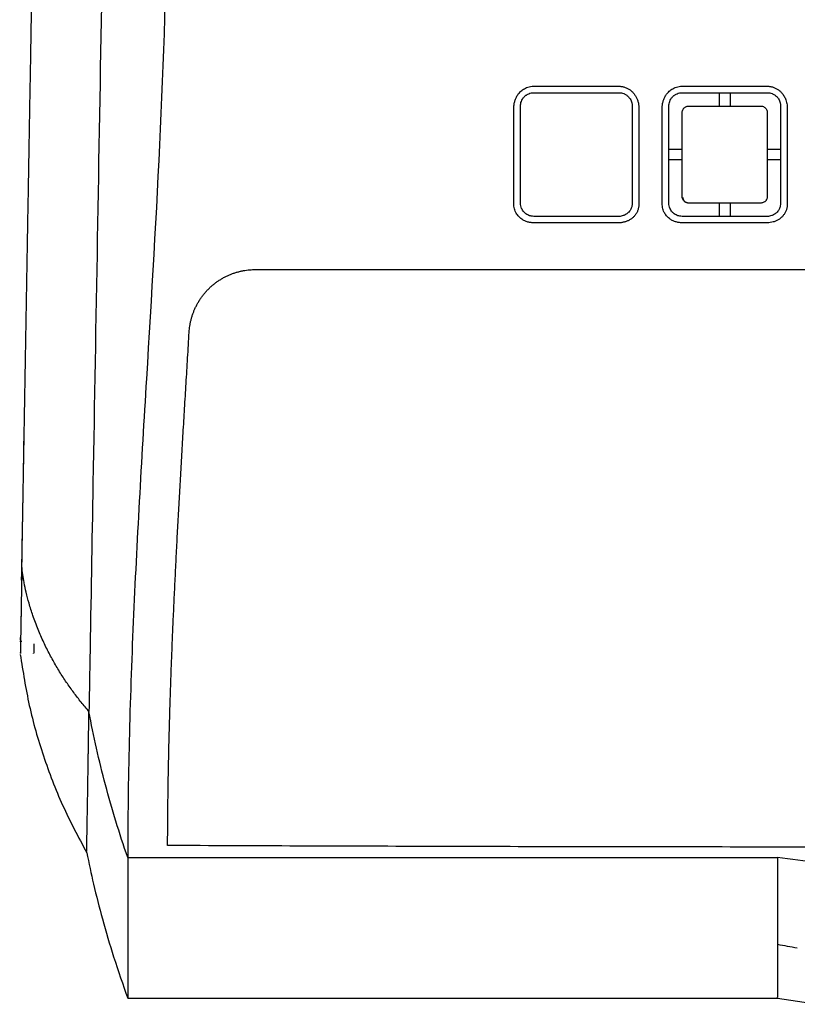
# Model space of a CAD drawing. Extents: x 95 to 1076, y 69 to 794.
# Tile 29 of 62: x 338 to 396, y 622 to 696. Entities that reach past the tile are written whole.
import ezdxf

# ---------------------------------------------------------------- set-up
doc = ezdxf.new("R2010")
doc.units = 0
doc.layers.get('0').update_dxf_attribs({"linetype": 'CONTINUOUS'})

msp = doc.modelspace()

# ---------------------------------------------------------------- linework, layer by layer
at = {"color": 7, "linetype": 'CONTINUOUS'}
for p, q in [((386.4, 685.967), (387.4, 685.967)), ((393.8, 685.967), (394.8, 685.967)), ((387.4, 685.167), (386.4, 685.167)), ((394.8, 685.167), (393.8, 685.167)), ((337.569, 648.978), (337.734, 648.978)), ((337.638, 649.083), (337.641, 649.257)), ((337.619, 648.07), (337.619, 648.107)), ((345.695, 632.71), (394.558, 632.71)), ((345.695, 622.118), (394.558, 622.118)), ((394.558, 622.116), (397.566, 621.662))]:
    msp.add_line(p, q, dxfattribs=at)
for points, knots in [([(337.809, 658.892), (337.818, 659.434), (337.837, 660.52), (337.866, 662.153), (337.894, 663.789), (337.923, 665.429), (337.952, 667.072), (337.98, 668.719), (338.009, 670.37), (338.038, 672.024), (338.067, 673.682), (338.096, 675.343), (338.125, 677.008), (338.154, 678.676), (338.183, 680.348), (338.212, 682.024), (338.242, 683.703), (338.271, 685.385), (338.3, 687.071), (338.33, 688.761), (338.359, 690.454), (338.397, 692.613), (338.443, 695.239), (338.497, 698.335), (338.551, 701.437), (338.605, 704.547), (338.66, 707.662), (338.714, 710.785), (338.769, 713.914), (338.824, 717.05), (338.878, 720.193), (338.933, 723.341), (338.97, 725.445), (338.988, 726.498)], [0, 0, 0, 0, 0.024988, 0.049971, 0.074952, 0.099931, 0.124908, 0.149885, 0.174862, 0.19984, 0.224821, 0.249805, 0.274792, 0.299785, 0.324782, 0.349787, 0.374798, 0.399818, 0.424847, 0.449886, 0.474935, 0.499996, 0.54552, 0.591014, 0.636485, 0.681937, 0.727374, 0.772803, 0.818229, 0.863656, 0.909091, 0.954537, 1, 1, 1, 1]), ([(344.076, 717.044), (343.962, 710.648), (343.624, 691.568), (343.213, 668.354), (342.923, 651.964), (342.846, 647.589)], [0, 0, 0, 0, 1.212024, 3.636073, 4.532999, 4.532999, 4.532999, 4.532999]), ([(348.63, 706.671), (348.63, 693.781), (347.449, 674.725), (346.01, 650.323), (345.695, 638.501), (345.695, 632.71)], [0, 0, 0, 0, 0.5, 0.75, 1, 1, 1, 1]), ([(374.74, 689.103), (374.741, 689.146), (374.743, 689.232), (374.759, 689.36), (374.783, 689.485), (374.816, 689.607), (374.856, 689.726), (374.904, 689.84), (374.961, 689.95), (375.025, 690.054), (375.137, 690.208), (375.319, 690.393), (375.563, 690.549), (375.795, 690.643), (376.002, 690.694), (376.144, 690.701), (376.216, 690.705)], [0, 0, 0, 0, 0.05435, 0.108172, 0.161513, 0.214362, 0.266697, 0.318548, 0.369934, 0.420884, 0.47144, 0.606536, 0.740548, 0.826214, 0.912552, 1, 1, 1, 1]), ([(375.24, 689.217), (375.24, 689.273), (375.25, 689.39), (375.297, 689.567), (375.383, 689.746), (375.495, 689.892), (375.6, 689.988), (375.677, 690.045), (375.755, 690.094), (375.876, 690.153), (376.044, 690.204), (376.174, 690.217), (376.24, 690.217)], [2, 2, 2, 2, 2.324015, 2.680622, 3.054046, 3.475902, 3.761923, 3.906437, 4.051857, 4.322367, 4.726913, 5.13555, 5.13555, 5.13555, 5.13555]), ([(376.216, 690.705), (377.282, 690.705), (379.416, 690.705), (381.552, 690.705), (382.621, 690.705)], [0, 0, 0, 0, 0.499097, 1, 1, 1, 1]), ([(376.24, 690.217), (377.307, 690.217), (379.44, 690.217), (381.574, 690.217), (382.64, 690.217)], [2, 2, 2, 2, 6.07386, 10.144038, 10.144038, 10.144038, 10.144038]), ([(382.621, 690.705), (382.659, 690.704), (382.733, 690.702), (382.845, 690.689), (382.957, 690.667), (383.067, 690.636), (383.175, 690.596), (383.281, 690.548), (383.382, 690.491), (383.48, 690.426), (383.572, 690.354), (383.659, 690.274), (383.768, 690.158), (383.887, 689.997), (384, 689.784), (384.08, 689.56), (384.13, 689.328), (384.137, 689.172), (384.14, 689.095)], [0, 0, 0, 0, 0.04486, 0.090097, 0.135698, 0.181653, 0.227964, 0.274634, 0.321638, 0.36893, 0.416455, 0.464154, 0.511973, 0.610344, 0.708548, 0.806506, 0.903834, 1, 1, 1, 1]), ([(382.64, 690.217), (382.701, 690.217), (382.824, 690.206), (383.01, 690.153), (383.19, 690.061), (383.337, 689.942), (383.432, 689.831), (383.504, 689.726), (383.566, 689.605), (383.625, 689.427), (383.64, 689.295), (383.64, 689.217)], [2, 2, 2, 2, 2.382016, 2.762015, 3.19337, 3.621404, 3.902023, 4.061796, 4.381178, 4.704795, 5.165618, 5.165618, 5.165618, 5.165618]), ([(385.9, 689.101), (385.901, 689.144), (385.903, 689.229), (385.918, 689.355), (385.942, 689.479), (385.974, 689.601), (386.014, 689.72), (386.063, 689.835), (386.12, 689.945), (386.185, 690.051), (386.298, 690.205), (386.481, 690.39), (386.726, 690.548), (386.96, 690.642), (387.169, 690.695), (387.313, 690.702), (387.386, 690.705)], [0, 0, 0, 0, 0.053375, 0.106431, 0.1592, 0.211668, 0.263817, 0.315679, 0.367258, 0.418571, 0.469659, 0.604324, 0.738565, 0.825083, 0.912152, 1, 1, 1, 1]), ([(386.4, 689.217), (386.4, 689.273), (386.41, 689.389), (386.456, 689.565), (386.541, 689.743), (386.652, 689.889), (386.757, 689.985), (386.833, 690.042), (386.911, 690.092), (387.032, 690.152), (387.202, 690.204), (387.334, 690.217), (387.4, 690.217)], [2, 2, 2, 2, 2.323775, 2.679577, 3.052224, 3.4733, 3.758689, 3.902846, 4.047885, 4.320704, 4.728938, 5.141903, 5.141903, 5.141903, 5.141903]), ([(387.386, 690.705), (388.452, 690.705), (390.587, 690.705), (392.723, 690.705), (393.791, 690.705)], [0, 0, 0, 0, 0.4994498, 1, 1, 1, 1]), ([(387.4, 690.217), (388.467, 690.217), (390.6, 690.217), (392.733, 690.217), (393.8, 690.217)], [2, 2, 2, 2, 6.071966, 10.141725, 10.141725, 10.141725, 10.141725]), ([(390.2, 689.217), (390.2, 689.384), (390.2, 689.717), (390.2, 690.05), (390.2, 690.217)], [0, 0, 0, 0, 0.4993, 1, 1, 1, 1]), ([(391, 690.217), (391, 690.05), (391, 689.717), (391, 689.384), (391, 689.217)], [0, 0, 0, 0, 0.5007, 1, 1, 1, 1]), ([(393.791, 690.705), (393.829, 690.704), (393.905, 690.702), (394.018, 690.688), (394.13, 690.665), (394.24, 690.634), (394.348, 690.594), (394.452, 690.545), (394.552, 690.488), (394.648, 690.424), (394.738, 690.353), (394.823, 690.275), (394.942, 690.147), (395.078, 689.955), (395.189, 689.716), (395.256, 689.494), (395.293, 689.297), (395.298, 689.163), (395.3, 689.097)], [0, 0, 0, 0, 0.045633, 0.091461, 0.137474, 0.183655, 0.229983, 0.276445, 0.323038, 0.36975, 0.416555, 0.463423, 0.510319, 0.630682, 0.750894, 0.834233, 0.917303, 1, 1, 1, 1]), ([(393.8, 690.217), (393.86, 690.217), (393.981, 690.206), (394.166, 690.155), (394.346, 690.064), (394.515, 689.928), (394.64, 689.771), (394.726, 689.607), (394.784, 689.428), (394.8, 689.295), (394.8, 689.217)], [2, 2, 2, 2, 2.377115, 2.750654, 3.183177, 3.612209, 4.053258, 4.373029, 4.697055, 5.158044, 5.158044, 5.158044, 5.158044]), ([(374.742, 681.786), (374.741, 681.864), (374.739, 682.019), (374.74, 682.252), (374.74, 682.485), (374.74, 682.944), (374.74, 684.233), (374.74, 686.358), (374.74, 688.188), (374.74, 689.103)], [0, 0, 0, 0, 0.03201, 0.063987, 0.095968, 0.12795, 0.252532, 0.626329, 1, 1, 1, 1]), ([(375.24, 681.917), (375.24, 682.001), (375.24, 682.16), (375.24, 682.395), (375.24, 682.621), (375.24, 682.923), (375.24, 683.301), (375.24, 683.905), (375.24, 684.662), (375.24, 685.874), (375.24, 687.391), (375.24, 688.608), (375.24, 689.217)], [2, 2, 2, 2, 2.375601, 2.714627, 3.053646, 3.392659, 4.070671, 4.748665, 6.104614, 7.460535, 10.172397, 12.884469, 12.884469, 12.884469, 12.884469]), ([(383.64, 689.217), (383.64, 688.608), (383.64, 687.391), (383.64, 685.873), (383.64, 684.661), (383.64, 683.904), (383.64, 683.299), (383.64, 682.922), (383.64, 682.62), (383.64, 682.393), (383.64, 682.159), (383.64, 682.001), (383.64, 681.917)], [2, 2, 2, 2, 4.624566, 7.248922, 8.561093, 9.873294, 10.529416, 11.185556, 11.513634, 11.841718, 12.169808, 12.530898, 12.530898, 12.530898, 12.530898]), ([(384.14, 689.095), (384.14, 688.637), (384.14, 687.721), (384.14, 686.351), (384.14, 684.982), (384.14, 683.768), (384.14, 682.855), (384.141, 682.242), (384.139, 681.932), (384.138, 681.777)], [0, 0, 0, 0, 0.186858, 0.373752, 0.56068, 0.74764, 0.872251, 0.936134, 1, 1, 1, 1]), ([(385.901, 681.784), (385.9, 681.861), (385.898, 682.017), (385.9, 682.25), (385.9, 682.483), (385.9, 682.941), (385.9, 684.23), (385.9, 686.356), (385.9, 688.186), (385.9, 689.101)], [0, 0, 0, 0, 0.031996, 0.063969, 0.095945, 0.12792, 0.252508, 0.626322, 1, 1, 1, 1]), ([(386.4, 681.917), (386.4, 682.001), (386.4, 682.16), (386.4, 682.394), (386.4, 682.621), (386.4, 682.923), (386.4, 683.3), (386.4, 683.905), (386.4, 684.661), (386.4, 685.873), (386.4, 687.391), (386.4, 688.608), (386.4, 689.217)], [2, 2, 2, 2, 2.372464, 2.708992, 3.045514, 3.38203, 4.055045, 4.72804, 6.073987, 7.419901, 10.111744, 12.803808, 12.803808, 12.803808, 12.803808]), ([(387.4, 688.717), (387.401, 688.737), (387.402, 688.78), (387.415, 688.845), (387.437, 688.912), (387.459, 688.952), (387.47, 688.972)], [0, 0, 0, 0, 0.218185, 0.484329, 0.742164, 1, 1, 1, 1]), ([(387.4, 682.417), (387.4, 682.836), (387.4, 683.672), (387.4, 684.93), (387.4, 686.191), (387.4, 687.453), (387.4, 688.296), (387.4, 688.717)], [0, 0, 0, 0, 0.20004, 0.400051, 0.600043, 0.800023, 1, 1, 1, 1]), ([(387.47, 688.972), (387.483, 688.992), (387.509, 689.033), (387.559, 689.085), (387.614, 689.13), (387.689, 689.173), (387.784, 689.209), (387.861, 689.215), (387.9, 689.217)], [0, 0, 0, 0, 0.138424, 0.276849, 0.415276, 0.553704, 0.776843, 1, 1, 1, 1]), ([(387.9, 689.217), (388.801, 689.217), (390.601, 689.217), (392.401, 689.217), (393.3, 689.217)], [0, 0, 0, 0, 0.500649, 1, 1, 1, 1]), ([(393.3, 689.217), (393.319, 689.216), (393.37, 689.215), (393.464, 689.194), (393.571, 689.144), (393.67, 689.062), (393.743, 688.959), (393.791, 688.842), (393.797, 688.759), (393.8, 688.717)], [0, 0, 0, 0, 0.074191, 0.195395, 0.363451, 0.522578, 0.681697, 0.840831, 1, 1, 1, 1]), ([(393.8, 688.717), (393.8, 688.296), (393.8, 687.453), (393.8, 686.191), (393.8, 684.931), (393.8, 683.673), (393.8, 682.836), (393.8, 682.417)], [0, 0, 0, 0, 0.19995, 0.399916, 0.599907, 0.799932, 1, 1, 1, 1]), ([(394.8, 689.217), (394.8, 688.608), (394.8, 687.39), (394.8, 685.872), (394.8, 684.66), (394.8, 683.904), (394.8, 683.299), (394.8, 682.922), (394.8, 682.62), (394.8, 682.393), (394.8, 682.159), (394.8, 682.001), (394.8, 681.917)], [2, 2, 2, 2, 4.644846, 7.289471, 8.611776, 9.934117, 10.59531, 11.256522, 11.587137, 11.917759, 12.248387, 12.612443, 12.612443, 12.612443, 12.612443]), ([(395.3, 689.097), (395.3, 688.639), (395.3, 687.723), (395.3, 686.353), (395.3, 684.984), (395.3, 683.846), (395.301, 682.937), (395.299, 682.403), (395.302, 682.017), (395.299, 681.858), (395.298, 681.779)], [0, 0, 0, 0, 0.186859, 0.37375, 0.560672, 0.747626, 0.84108, 0.934542, 0.967279, 1, 1, 1, 1]), ([(387.9, 681.917), (387.878, 681.918), (387.835, 681.92), (387.772, 681.933), (387.71, 681.953), (387.652, 681.981), (387.595, 682.019), (387.527, 682.079), (387.45, 682.182), (387.405, 682.306), (387.401, 682.392), (387.4, 682.417)], [0, 0, 0, 0, 0.082444, 0.16489, 0.247342, 0.329802, 0.412274, 0.509975, 0.673186, 0.902784, 1, 1, 1, 1]), ([(387.435, 682.367), (387.443, 682.31), (387.455, 682.223), (387.516, 682.12), (387.576, 682.05), (387.65, 681.995), (387.756, 681.943), (387.842, 681.936), (387.897, 681.931)], [0, 0, 0, 0, 0.244452, 0.374789, 0.506987, 0.638242, 0.765814, 1, 1, 1, 1]), ([(393.8, 682.417), (393.799, 682.394), (393.797, 682.347), (393.782, 682.279), (393.758, 682.214), (393.726, 682.152), (393.685, 682.095), (393.636, 682.045), (393.574, 681.996), (393.495, 681.953), (393.399, 681.923), (393.333, 681.919), (393.3, 681.917)], [0, 0, 0, 0, 0.088706, 0.177412, 0.266119, 0.354828, 0.443539, 0.532252, 0.620969, 0.747285, 0.873611, 1, 1, 1, 1]), ([(376.226, 680.436), (376.185, 680.437), (376.102, 680.438), (375.977, 680.453), (375.853, 680.476), (375.73, 680.51), (375.61, 680.554), (375.493, 680.609), (375.38, 680.674), (375.225, 680.782), (375.045, 680.956), (374.894, 681.183), (374.804, 681.4), (374.754, 681.591), (374.746, 681.722), (374.742, 681.786)], [0, 0, 0, 0, 0.0550883, 0.1105539, 0.1664045, 0.2226968, 0.2795217, 0.3368615, 0.394664, 0.4529151, 0.5904522, 0.7290883, 0.8200779, 0.9105352, 1, 1, 1, 1]), ([(376.24, 680.917), (376.177, 680.917), (376.021, 680.932), (375.815, 681.002), (375.629, 681.118), (375.496, 681.241), (375.392, 681.38), (375.309, 681.536), (375.253, 681.717), (375.24, 681.851), (375.24, 681.917)], [2, 2, 2, 2, 2.374329, 2.925276, 3.289577, 3.696206, 4.033518, 4.370419, 4.812831, 5.24956, 5.24956, 5.24956, 5.24956]), ([(384.138, 681.777), (384.136, 681.739), (384.132, 681.664), (384.114, 681.553), (384.087, 681.445), (384.05, 681.34), (384.005, 681.238), (383.952, 681.141), (383.891, 681.048), (383.823, 680.961), (383.749, 680.879), (383.668, 680.804), (383.581, 680.736), (383.489, 680.674), (383.392, 680.619), (383.291, 680.571), (383.187, 680.53), (383.08, 680.496), (382.97, 680.469), (382.857, 680.45), (382.744, 680.438), (382.667, 680.437), (382.629, 680.436)], [0, 0, 0, 0, 0.051474, 0.102561, 0.153358, 0.203929, 0.254311, 0.304521, 0.354561, 0.404422, 0.454094, 0.503572, 0.552918, 0.602221, 0.651545, 0.700938, 0.75043, 0.800046, 0.8498, 0.899702, 0.949764, 1, 1, 1, 1]), ([(383.64, 681.917), (383.64, 681.873), (383.636, 681.806), (383.616, 681.693), (383.577, 681.55), (383.496, 681.388), (383.389, 681.25), (383.292, 681.156), (383.184, 681.074), (383.075, 681.014), (382.894, 680.941), (382.753, 680.917), (382.64, 680.917)], [2, 2, 2, 2, 2.28949, 2.434946, 2.743023, 3.234702, 3.563008, 3.809093, 4.052432, 4.375211, 4.537117, 5.188138, 5.188138, 5.188138, 5.188138]), ([(387.392, 680.436), (387.349, 680.437), (387.265, 680.439), (387.138, 680.454), (387.013, 680.478), (386.889, 680.512), (386.768, 680.557), (386.651, 680.611), (386.539, 680.676), (386.384, 680.785), (386.205, 680.957), (386.054, 681.183), (385.965, 681.398), (385.914, 681.589), (385.906, 681.719), (385.901, 681.784)], [0, 0, 0, 0, 0.055995, 0.112243, 0.168731, 0.225485, 0.282562, 0.339939, 0.397567, 0.455421, 0.592653, 0.730251, 0.820676, 0.910687, 1, 1, 1, 1]), ([(387.4, 680.917), (387.336, 680.917), (387.179, 680.932), (386.972, 681.004), (386.785, 681.121), (386.653, 681.244), (386.55, 681.383), (386.468, 681.538), (386.413, 681.718), (386.4, 681.851), (386.4, 681.917)], [2, 2, 2, 2, 2.37527, 2.926744, 3.291216, 3.695895, 4.030152, 4.363986, 4.802482, 5.235478, 5.235478, 5.235478, 5.235478]), ([(393.3, 681.917), (392.401, 681.917), (390.601, 681.917), (388.801, 681.917), (387.9, 681.917)], [0, 0, 0, 0, 0.499107, 1, 1, 1, 1]), ([(390.2, 680.917), (390.2, 681.084), (390.2, 681.417), (390.2, 681.75), (390.2, 681.917)], [0, 0, 0, 0, 0.500146, 1, 1, 1, 1]), ([(391, 681.917), (391, 681.75), (391, 681.417), (391, 681.084), (391, 680.917)], [0, 0, 0, 0, 0.499854, 1, 1, 1, 1]), ([(395.298, 681.779), (395.297, 681.742), (395.293, 681.67), (395.276, 681.562), (395.251, 681.457), (395.216, 681.354), (395.174, 681.254), (395.124, 681.158), (395.065, 681.066), (395, 680.98), (394.928, 680.898), (394.822, 680.795), (394.672, 680.682), (394.47, 680.573), (394.254, 680.495), (394.027, 680.445), (393.872, 680.439), (393.795, 680.436)], [0, 0, 0, 0, 0.049749, 0.099381, 0.148906, 0.198318, 0.247601, 0.296771, 0.345857, 0.394875, 0.443831, 0.492728, 0.593741, 0.694815, 0.796211, 0.897958, 1, 1, 1, 1]), ([(394.8, 681.917), (394.8, 681.85), (394.788, 681.736), (394.736, 681.548), (394.655, 681.385), (394.547, 681.247), (394.449, 681.153), (394.34, 681.072), (394.233, 681.013), (394.053, 680.941), (393.912, 680.917), (393.8, 680.917)], [2, 2, 2, 2, 2.43781, 2.748843, 3.246422, 3.578027, 3.826111, 4.069008, 4.390298, 4.551705, 5.205023, 5.205023, 5.205023, 5.205023]), ([(382.64, 680.917), (382.131, 680.917), (381.074, 680.917), (379.739, 680.917), (378.64, 680.917), (377.821, 680.917), (377.022, 680.917), (376.497, 680.917), (376.24, 680.917)], [2, 2, 2, 2, 4.54038, 7.270461, 8.654575, 10.023644, 11.356842, 12.639851, 12.639851, 12.639851, 12.639851]), ([(393.8, 680.917), (393.291, 680.917), (392.23, 680.917), (390.889, 680.917), (389.782, 680.917), (388.961, 680.917), (388.169, 680.917), (387.652, 680.917), (387.4, 680.917)], [2, 2, 2, 2, 4.538518, 7.294763, 8.690687, 10.064433, 11.390465, 12.646346, 12.646346, 12.646346, 12.646346]), ([(382.629, 680.436), (381.824, 680.436), (380.214, 680.436), (378.342, 680.435), (377.013, 680.437), (376.488, 680.436), (376.226, 680.436)], [0, 0, 0, 0, 0.37738, 0.754114, 0.877103, 1, 1, 1, 1]), ([(393.795, 680.436), (392.986, 680.436), (391.369, 680.436), (389.494, 680.435), (388.168, 680.437), (387.65, 680.436), (387.392, 680.436)], [0, 0, 0, 0, 0.378933, 0.757485, 0.87877, 1, 1, 1, 1]), ([(350.317, 672.215), (350.323, 672.289), (350.334, 672.439), (350.363, 672.664), (350.402, 672.892), (350.454, 673.12), (350.516, 673.35), (350.591, 673.579), (350.677, 673.807), (350.775, 674.033), (350.886, 674.256), (351.008, 674.475), (351.142, 674.689), (351.288, 674.897), (351.444, 675.099), (351.612, 675.292), (351.789, 675.477), (351.975, 675.653), (352.17, 675.818), (352.372, 675.973), (352.582, 676.117), (352.798, 676.249), (353.019, 676.369), (353.243, 676.478), (353.472, 676.574), (353.702, 676.657), (353.934, 676.729), (354.166, 676.789), (354.398, 676.837), (354.629, 676.873), (354.858, 676.899), (355.084, 676.914), (355.234, 676.916), (355.308, 676.917)], [0, 0, 0, 0, 0.030122, 0.060783, 0.091954, 0.123602, 0.155694, 0.188188, 0.221044, 0.254217, 0.287659, 0.321322, 0.355157, 0.389111, 0.423136, 0.457182, 0.491199, 0.52514, 0.55896, 0.592615, 0.626065, 0.659271, 0.692198, 0.724812, 0.757082, 0.788981, 0.820484, 0.851565, 0.882206, 0.912385, 0.942087, 0.971297, 1, 1, 1, 1]), ([(355.308, 676.917), (356.388, 676.917), (358.513, 676.916), (361.653, 676.915), (364.704, 676.914), (367.673, 676.913), (370.57, 676.914), (373.404, 676.914), (376.183, 676.915), (378.914, 676.916), (381.605, 676.917), (384.262, 676.918), (386.894, 676.919), (389.506, 676.92), (392.105, 676.92), (394.699, 676.92), (397.293, 676.92), (399.896, 676.92), (402.513, 676.919), (405.153, 676.918), (407.824, 676.917), (411.441, 676.917), (415.994, 676.917), (421.492, 676.916), (427.056, 676.915), (432.752, 676.913), (438.647, 676.913), (444.815, 676.915), (449.024, 676.916), (451.188, 676.917)], [0, 0, 0, 0, 0.0338091, 0.0665596, 0.0983608, 0.1293144, 0.159515, 0.1890517, 0.2180086, 0.2464658, 0.2745002, 0.3021865, 0.329597, 0.3568033, 0.3838761, 0.4108862, 0.4379052, 0.4650059, 0.4922631, 0.5197542, 0.5475604, 0.5757671, 0.6328506, 0.6899426, 0.7477307, 0.8068972, 0.8681467, 0.9322347, 1, 1, 1, 1]), ([(348.696, 633.603), (348.698, 634.03), (348.701, 634.893), (348.713, 636.203), (348.729, 637.541), (348.751, 638.907), (348.779, 640.3), (348.812, 641.721), (348.851, 643.171), (348.896, 644.648), (348.946, 646.154), (349.003, 647.688), (349.065, 649.251), (349.133, 650.842), (349.207, 652.462), (349.286, 654.111), (349.37, 655.789), (349.46, 657.497), (349.555, 659.233), (349.654, 660.999), (349.757, 662.795), (349.863, 664.62), (349.973, 666.476), (350.086, 668.361), (350.201, 670.276), (350.278, 671.566), (350.317, 672.215)], [0, 0, 0, 0, 0.034473, 0.069575, 0.105303, 0.14166, 0.178643, 0.216253, 0.254489, 0.293351, 0.332838, 0.372949, 0.413684, 0.455042, 0.497021, 0.539624, 0.582849, 0.626699, 0.671172, 0.71627, 0.761993, 0.808342, 0.855317, 0.902918, 0.951146, 1, 1, 1, 1]), ([(337.733, 654.525), (337.734, 654.586), (337.736, 654.709), (337.739, 654.903), (337.743, 655.103), (337.746, 655.312), (337.75, 655.528), (337.754, 655.751), (337.758, 655.982), (337.762, 656.22), (337.768, 656.53), (337.774, 656.917), (337.783, 657.388), (337.791, 657.874), (337.8, 658.374), (337.806, 658.719), (337.809, 658.892)], [0, 0, 0, 0, 0.055476, 0.11084, 0.166149, 0.221457, 0.27682, 0.332294, 0.387934, 0.443793, 0.499927, 0.60065, 0.700703, 0.800401, 0.90006, 1, 1, 1, 1]), ([(342.782, 643.678), (342.683, 643.794), (342.484, 644.026), (342.195, 644.381), (341.911, 644.742), (341.632, 645.112), (341.359, 645.489), (341.091, 645.876), (340.828, 646.272), (340.571, 646.678), (340.319, 647.095), (340.073, 647.524), (339.834, 647.964), (339.601, 648.418), (339.375, 648.884), (339.157, 649.365), (338.948, 649.86), (338.748, 650.37), (338.513, 651.024), (338.275, 651.784), (338.06, 652.613), (337.908, 653.337), (337.803, 653.963), (337.757, 654.348), (337.736, 654.524)], [0, 0, 0, 0, 0.035221, 0.070761, 0.106676, 0.143026, 0.179865, 0.217249, 0.255235, 0.293876, 0.333228, 0.373345, 0.414283, 0.456095, 0.498837, 0.542563, 0.587332, 0.633208, 0.680255, 0.762946, 0.835814, 0.899271, 0.953866, 1, 1, 1, 1]), ([(337.715, 653.564), (337.713, 653.464), (337.709, 653.263), (337.704, 652.973), (337.699, 652.69), (337.696, 652.508), (337.695, 652.417)], [0, 0, 0, 0, 0.250031, 0.500042, 0.750031, 1, 1, 1, 1]), ([(337.695, 652.417), (337.693, 652.318), (337.69, 652.12), (337.685, 651.836), (337.68, 651.562), (337.675, 651.298), (337.671, 651.043), (337.666, 650.799), (337.662, 650.565), (337.658, 650.341), (337.655, 650.128), (337.651, 649.924), (337.648, 649.73), (337.645, 649.547), (337.642, 649.374), (337.639, 649.211), (337.636, 649.057), (337.634, 648.915), (337.631, 648.782), (337.629, 648.659), (337.627, 648.546), (337.625, 648.444), (337.624, 648.352), (337.622, 648.27), (337.621, 648.197), (337.62, 648.136), (337.619, 648.083), (337.619, 648.057), (337.618, 648.044)], [0, 0, 0, 0, 0.038498, 0.076992, 0.115484, 0.153973, 0.192459, 0.230942, 0.269422, 0.3079, 0.346374, 0.384846, 0.423315, 0.461781, 0.500244, 0.538704, 0.577161, 0.615615, 0.654067, 0.692515, 0.730961, 0.769404, 0.807844, 0.846281, 0.884715, 0.923146, 0.961574, 1, 1, 1, 1]), ([(337.701, 652.763), (337.7, 652.732), (337.7, 652.701), (337.687, 652.014), (337.667, 650.811), (337.651, 649.893), (337.644, 649.5)], [7.553498, 7.553498, 7.553498, 7.553498, 7.596521, 7.596521, 8.518145, 9.482784, 9.482784, 9.482784, 9.482784]), ([(337.644, 649.5), (337.642, 649.425), (337.63, 648.731), (337.623, 648.293), (337.619, 648.106)], [5.786062, 5.786062, 5.786062, 5.786062, 5.96935, 7.553498, 7.553498, 7.553498, 7.553498]), ([(338.632, 648.774), (338.632, 648.766), (338.623, 648.267), (338.619, 647.99), (338.62, 648.052), (338.62, 648.071)], [0, 0, 0, 0, 0.011758, 0.707928, 1, 1, 1, 1]), ([(337.617, 647.978), (337.816, 646.69), (338.218, 644.092), (339.314, 640.301), (340.737, 636.574), (341.981, 634.241), (342.61, 633.063)], [0, 0, 0, 0, 0.243432, 0.490918, 0.742943, 1, 1, 1, 1]), ([(342.846, 647.589), (342.846, 647.589), (342.846, 647.589), (342.818, 646.052), (342.799, 644.693), (342.782, 643.679)], [4.5329991, 4.5329991, 4.5329991, 4.5329991, 4.533012, 4.533012, 4.8480978, 4.8480978, 4.8480978, 4.8480978]), ([(342.75, 641.861), (342.75, 641.861), (342.75, 641.861), (342.754, 642.157), (342.767, 642.784), (342.782, 643.678)], [9.9071686, 9.9071686, 9.9071686, 9.9071686, 9.9071703, 9.9071703, 10.1989018, 10.1989018, 10.1989018, 10.1989018]), ([(342.732, 640.484), (342.732, 640.484), (342.732, 640.484), (342.732, 640.524), (342.733, 640.565), (342.738, 640.956), (342.744, 641.374), (342.749, 641.803), (342.75, 641.861)], [9.4397183, 9.4397183, 9.4397183, 9.4397183, 9.4397611, 9.4397611, 9.4827841, 9.4827841, 9.85005, 9.9071686, 9.9071686, 9.9071686, 9.9071686]), ([(342.611, 633.16), (342.611, 633.146), (342.61, 633.106), (342.624, 633.888), (342.65, 635.396), (342.689, 637.572), (342.718, 639.514), (342.732, 640.484)], [0, 0, 0, 0, 0.121122, 0.340457, 0.56009, 0.780172, 1, 1, 1, 1]), ([(397.756, 633.487), (394.485, 633.489), (387.942, 633.493), (378.129, 633.509), (368.317, 633.533), (358.506, 633.563), (351.966, 633.59), (348.696, 633.603)], [0, 0, 0, 0, 0.20004, 0.400068, 0.600076, 0.800056, 1, 1, 1, 1]), ([(342.61, 633.063), (342.777, 632.271), (343.137, 630.567), (343.812, 627.949), (344.658, 625.067), (345.335, 623.143), (345.695, 622.118)], [0, 0, 0, 0, 0.201173, 0.432821, 0.698021, 1, 1, 1, 1]), ([(345.695, 632.71), (345.695, 631.864), (345.695, 630.173), (345.695, 627.59), (345.695, 625.206), (345.695, 623.543), (345.695, 622.529), (345.695, 622.093), (345.695, 622.152), (345.695, 622.162)], [0, 0, 0, 0, 0.161455, 0.322898, 0.484458, 0.645945, 0.807423, 0.968908, 1, 1, 1, 1]), ([(394.558, 632.71), (394.558, 631.608), (394.558, 629.958), (394.558, 627.745), (394.558, 626.67), (394.558, 626.181)], [0, 0, 0, 0, 0.5, 0.75, 1, 1, 1, 1]), ([(394.558, 626.181), (394.558, 625.439), (394.558, 623.956), (394.558, 622.718), (394.558, 622.125), (394.558, 622.177), (394.558, 622.19)], [0, 0, 0, 0, 0.30056, 0.601145, 0.90175, 1, 1, 1, 1])]:
    msp.add_open_spline(points, degree=3, knots=knots, dxfattribs=at)
for points in [[(337.715, 653.564), (337.762, 656.246), (337.825, 659.887), (337.905, 664.463)], [(337.736, 654.524), (337.72, 653.613), (337.705, 653.004), (337.701, 652.763)], [(345.695, 632.71), (345.065, 634.517), (343.952, 638.156), (343.125, 641.833), (342.782, 643.679)], [(397.633, 632.318), (396.607, 632.442), (395.582, 632.573), (394.558, 632.71)], [(394.558, 626.181), (395.058, 626.089), (395.558, 626), (396.059, 625.913)]]:
    msp.add_open_spline(points, degree=3, dxfattribs=at)

doc.saveas('drawing.dxf')
